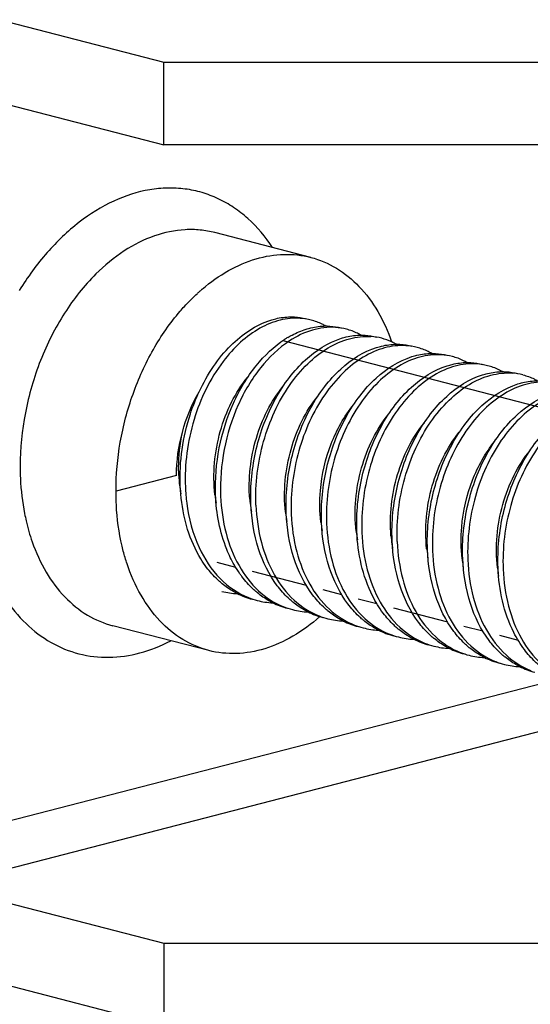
# Model space of a CAD drawing. Header units: millimetres. Extents: x 0 to 3905, y -1166 to 1110.
# Tile 135 of 155: x 2629.31 to 2636.47, y 579.26 to 593.08. Entities that reach past the tile are written whole.
import ezdxf

# ---------------------------------------------------------------- set-up
doc = ezdxf.new("R2010")
doc.units = ezdxf.units.MM
doc.header["$LTSCALE"] = 65.395
doc.layers.add('DE-19-005096DXF_CONTINUOUS_LINE', color=7, linetype='CONTINUOUS')
doc.layers.add('SC-BM4X30-NIDXF_CONTINUOUS_LINE', color=7, linetype='CONTINUOUS')

msp = doc.modelspace()

# ---------------------------------------------------------------- linework, layer by layer
at = {"layer": 'DE-19-005096DXF_CONTINUOUS_LINE'}
for p, q in [((2628.222, 593.29), (2631.334, 592.485)), ((2631.334, 591.326), (2631.334, 592.485)), ((2631.334, 592.485), (2644.627, 592.485)), ((2628.222, 592.131), (2631.334, 591.326)), ((2644.627, 591.326), (2631.334, 591.326)), ((2633.391, 589.746), (2632.048, 590.093)), ((2631.51, 586.685), (2630.662, 586.465)), ((2631.963, 584.227), (2630.619, 584.575)), ((2627.869, 581.501), (2636.897, 583.838)), ((2628.222, 580.927), (2638.122, 583.489)), ((2628.222, 580.927), (2631.334, 580.121)), ((2631.334, 580.121), (2631.334, 578.962)), ((2631.334, 580.121), (2643.826, 580.121)), ((2628.222, 579.767), (2631.334, 578.962))]:
    msp.add_line(p, q, dxfattribs=at)
for centre, radius, start, end in [((2633.57, 587.314), 2.614, 130.5264, 131.5551), ((2633.604, 587.275), 2.666, 131.5548, 132.5118)]:
    msp.add_arc(centre, radius, start, end, dxfattribs=at)
for points, knots in [([(2632.858, 589.884), (2632.76, 590.033), (2632.589, 590.237), (2632.316, 590.451), (2632.1, 590.574), (2631.87, 590.662), (2631.63, 590.712), (2631.383, 590.725), (2631.042, 590.692), (2630.609, 590.551), (2630.121, 590.245), (2629.674, 589.816), (2629.422, 589.469), (2629.306, 589.282)], [0, 0, 0, 0, 0.121667, 0.179453, 0.235769, 0.291244, 0.346573, 0.402461, 0.45957, 0.579335, 0.709138, 0.849734, 1, 1, 1, 1]), ([(2632.048, 590.093), (2631.98, 590.111), (2631.842, 590.135), (2631.555, 590.141), (2631.184, 590.062), (2630.757, 589.845), (2630.501, 589.633), (2630.38, 589.513)], [0, 0, 0, 0, 0.112952, 0.227353, 0.465019, 0.721482, 1, 1, 1, 1]), ([(2631.871, 589.301), (2631.986, 589.399), (2632.224, 589.569), (2632.614, 589.739), (2633.01, 589.806), (2633.269, 589.777), (2633.391, 589.746)], [0, 0, 0, 0, 0.275339, 0.530806, 0.770027, 1, 1, 1, 1]), ([(2633.391, 589.746), (2633.517, 589.713), (2633.766, 589.607), (2634.088, 589.343), (2634.351, 588.986), (2634.475, 588.708), (2634.526, 588.559)], [0, 0, 0, 0, 0.228955, 0.467713, 0.723548, 1, 1, 1, 1]), ([(2630.38, 589.513), (2630.214, 589.348), (2629.913, 588.965), (2629.58, 588.302), (2629.369, 587.572), (2629.318, 587.064), (2629.318, 586.813)], [0, 0, 0, 0, 0.236325, 0.487736, 0.74557, 1, 1, 1, 1]), ([(2631.562, 588.99), (2631.581, 589.013), (2631.657, 589.1), (2631.739, 589.182), (2631.803, 589.24)], [0, 0, 0, 0, 0.254339, 1, 1, 1, 1]), ([(2630.662, 586.465), (2630.662, 586.695), (2630.704, 587.158), (2630.881, 587.83), (2631.163, 588.453), (2631.419, 588.825), (2631.562, 588.99)], [0, 0, 0, 0, 0.252218, 0.508297, 0.760066, 1, 1, 1, 1]), ([(2631.51, 586.685), (2631.51, 586.889), (2631.567, 587.3), (2631.725, 587.683), (2631.828, 587.859)], [0, 0, 0, 0, 0.500775, 1, 1, 1, 1]), ([(2629.318, 586.813), (2629.318, 586.756), (2629.323, 586.533), (2629.349, 586.311), (2629.381, 586.149)], [0, 0, 0, 0, 0.255751, 1, 1, 1, 1]), ([(2630.671, 586.2), (2630.67, 586.222), (2630.664, 586.31), (2630.662, 586.398), (2630.662, 586.465)], [0, 0, 0, 0, 0.248093, 1, 1, 1, 1]), ([(2629.381, 586.149), (2629.387, 586.115), (2629.416, 585.981), (2629.453, 585.85), (2629.487, 585.754)], [0, 0, 0, 0, 0.25512, 1, 1, 1, 1]), ([(2630.818, 585.444), (2630.798, 585.503), (2630.725, 585.75), (2630.686, 586.005), (2630.671, 586.2)], [0, 0, 0, 0, 0.241569, 1, 1, 1, 1]), ([(2628.709, 585.917), (2628.749, 585.743), (2628.828, 585.49), (2628.974, 585.176), (2629.138, 584.899), (2629.382, 584.599), (2629.737, 584.328), (2630.138, 584.163), (2630.568, 584.114), (2631.01, 584.179), (2631.292, 584.293), (2631.43, 584.365)], [0, 0, 0, 0, 0.145147, 0.214183, 0.280795, 0.407001, 0.525754, 0.640324, 0.754913, 0.873719, 1, 1, 1, 1]), ([(2629.487, 585.754), (2629.538, 585.606), (2629.663, 585.33), (2629.925, 584.975), (2630.246, 584.713), (2630.494, 584.608), (2630.619, 584.575)], [0, 0, 0, 0, 0.276317, 0.532107, 0.770921, 1, 1, 1, 1]), ([(2631.963, 584.227), (2631.835, 584.261), (2631.582, 584.369), (2631.256, 584.64), (2630.992, 585.006), (2630.868, 585.292), (2630.818, 585.444)], [0, 0, 0, 0, 0.228455, 0.46699, 0.723009, 1, 1, 1, 1]), ([(2633.519, 584.703), (2633.403, 584.6), (2633.16, 584.42), (2632.761, 584.239), (2632.355, 584.167), (2632.088, 584.195), (2631.963, 584.227)], [0, 0, 0, 0, 0.276172, 0.531912, 0.770787, 1, 1, 1, 1])]:
    msp.add_open_spline(points, degree=3, knots=knots, dxfattribs=at)
at = {"layer": 'SC-BM4X30-NIDXF_CONTINUOUS_LINE'}
for p, q in [((2633.002, 588.577), (2643.392, 585.888)), ((2633.096, 588.575), (2633.093, 588.573)), ((2633.096, 588.575), (2633.093, 588.573)), ((2632.076, 585.468), (2632.339, 585.4)), ((2632.57, 585.34), (2633.329, 585.143)), ((2633.56, 585.083), (2633.824, 585.015)), ((2634.056, 584.955), (2634.319, 584.887)), ((2634.55, 584.827), (2635.309, 584.631)), ((2635.54, 584.571), (2635.804, 584.503)), ((2636.036, 584.443), (2636.299, 584.375))]:
    msp.add_line(p, q, dxfattribs=at)
for centre, radius, start, end in [((2633.189, 588.058), 0.834, 75.5192, 86.3167), ((2633.684, 587.93), 0.834, 75.5225, 86.314), ((2633.782, 587.434), 1.385, 121.0067, 122.8358), ((2634.178, 587.8), 0.837, 75.5263, 86.015), ((2634.178, 587.804), 0.833, 65.2391, 75.454), ((2634.169, 587.784), 0.854, 60.2691, 65.2349), ((2634.674, 587.674), 0.834, 75.5199, 86.3052), ((2635.169, 587.546), 0.834, 75.5192, 86.3167), ((2635.663, 587.418), 0.834, 75.5225, 86.314), ((2636.158, 587.287), 0.837, 75.5263, 86.015), ((2633.706, 586.784), 2.166, 182.5933, 186.4182), ((2633.629, 586.776), 2.088, 186.4356, 187.2457), ((2633.571, 586.768), 2.029, 187.2377, 189.6759), ((2634.131, 586.651), 2.096, 186.49, 186.7686), ((2634.084, 586.645), 2.048, 186.7578, 189.8423), ((2634.626, 586.522), 2.096, 184.668, 187.9719), ((2634.551, 586.512), 2.02, 187.9811, 189.6381), ((2635.102, 586.391), 2.077, 186.1386, 186.484), ((2635.057, 586.386), 2.031, 186.4725, 189.8371), ((2635.609, 586.263), 2.088, 186.4356, 187.2457), ((2635.551, 586.255), 2.029, 187.2377, 189.6759), ((2636.111, 586.138), 2.096, 186.49, 186.7686), ((2636.064, 586.132), 2.048, 186.7578, 189.8423), ((2636.606, 586.01), 2.096, 184.668, 187.9719), ((2636.531, 586), 2.02, 187.9811, 189.6381), ((2637.082, 585.879), 2.077, 186.1386, 186.484), ((2637.037, 585.874), 2.031, 186.4725, 189.8371), ((2637.589, 585.751), 2.088, 186.4356, 187.2457), ((2637.53, 585.743), 2.029, 187.2377, 189.6759), ((2638.091, 585.626), 2.096, 186.49, 186.7686), ((2638.044, 585.62), 2.048, 186.7578, 189.8423), ((2632.92, 586.102), 1.212, 230.0075, 230.6377), ((2632.413, 586.085), 1.061, 255.5316, 267.3285), ((2632.839, 585.977), 1.063, 243.4084, 255.4395), ((2633.415, 585.974), 1.212, 230.0086, 230.6409), ((2632.907, 585.95), 1.054, 248.4471, 255.4706), ((2632.907, 585.957), 1.061, 255.5333, 267.3308), ((2633.334, 585.849), 1.063, 243.4107, 255.438), ((2633.911, 585.848), 1.215, 229.9988, 230.6172), ((2633.401, 585.82), 1.052, 247.9631, 255.4749), ((2633.403, 585.83), 1.062, 255.5398, 267.4339), ((2633.829, 585.72), 1.062, 243.514, 255.4358), ((2634.405, 585.718), 1.213, 229.9568, 230.6382), ((2633.897, 585.694), 1.054, 248.4159, 255.4715), ((2633.897, 585.701), 1.061, 255.5342, 267.3285), ((2634.324, 585.592), 1.063, 243.4084, 255.4367), ((2634.9, 585.589), 1.212, 230.0075, 230.6377), ((2634.392, 585.566), 1.054, 248.4394, 255.4689), ((2634.392, 585.573), 1.061, 255.5316, 267.3285), ((2634.819, 585.464), 1.063, 243.4084, 255.4395), ((2635.394, 585.461), 1.212, 230.0086, 230.6409), ((2634.887, 585.438), 1.054, 248.4471, 255.4706), ((2634.887, 585.445), 1.061, 255.5333, 267.3308), ((2635.314, 585.336), 1.063, 243.4107, 255.438), ((2635.381, 585.308), 1.052, 247.9631, 255.4749), ((2635.891, 585.335), 1.215, 229.9988, 230.6172), ((2635.383, 585.318), 1.062, 255.5398, 267.4339), ((2635.809, 585.208), 1.062, 243.514, 255.4358), ((2635.877, 585.181), 1.054, 248.4159, 255.4715), ((2636.385, 585.205), 1.213, 229.9568, 230.6382), ((2635.877, 585.188), 1.061, 255.5342, 267.3285), ((2636.304, 585.08), 1.063, 243.4084, 255.4367), ((2636.372, 585.053), 1.054, 248.4394, 255.4689), ((2636.879, 585.077), 1.212, 230.0075, 230.6377), ((2636.372, 585.06), 1.061, 255.5316, 267.3285), ((2636.799, 584.952), 1.063, 243.4084, 255.4395)]:
    msp.add_arc(centre, radius, start, end, dxfattribs=at)
for points, knots in [([(2633.242, 588.891), (2633.149, 588.897), (2632.951, 588.876), (2632.665, 588.757), (2632.394, 588.557), (2632.237, 588.382), (2632.164, 588.285)], [0, 0, 0, 0, 0.219198, 0.455948, 0.71592, 1, 1, 1, 1]), ([(2632.831, 588.866), (2632.854, 588.873), (2632.944, 588.898), (2633.038, 588.91), (2633.108, 588.911)], [0, 0, 0, 0, 0.256958, 1, 1, 1, 1]), ([(2633.108, 588.911), (2633.126, 588.911), (2633.2, 588.909), (2633.273, 588.898), (2633.326, 588.884)], [0, 0, 0, 0, 0.252404, 1, 1, 1, 1]), ([(2631.828, 587.859), (2631.885, 587.983), (2632.015, 588.214), (2632.32, 588.59), (2632.62, 588.799), (2632.831, 588.866)], [0, 0, 0, 0, 0.281043, 0.543769, 1, 1, 1, 1]), ([(2633.737, 588.763), (2633.63, 588.77), (2633.401, 588.74), (2633.195, 588.639), (2633.096, 588.575)], [0, 0, 0, 0, 0.476972, 1, 1, 1, 1]), ([(2633.326, 588.738), (2633.349, 588.745), (2633.439, 588.77), (2633.533, 588.782), (2633.603, 588.783)], [0, 0, 0, 0, 0.256942, 1, 1, 1, 1]), ([(2633.603, 588.782), (2633.586, 588.792), (2633.521, 588.826), (2633.451, 588.852), (2633.397, 588.866)], [0, 0, 0, 0, 0.252421, 1, 1, 1, 1]), ([(2633.603, 588.783), (2633.621, 588.783), (2633.695, 588.781), (2633.768, 588.77), (2633.821, 588.756)], [0, 0, 0, 0, 0.252403, 1, 1, 1, 1]), ([(2632.553, 586.286), (2632.543, 586.543), (2632.595, 587.057), (2632.818, 587.653), (2633.081, 588.06), (2633.366, 588.377), (2633.635, 588.551), (2633.821, 588.61)], [0, 0, 0, 0, 0.274577, 0.544672, 0.671833, 0.790808, 1, 1, 1, 1]), ([(2632.624, 586.268), (2632.612, 586.568), (2632.669, 587.022), (2632.871, 587.578), (2633.079, 587.948), (2633.333, 588.254), (2633.618, 588.482), (2633.923, 588.618), (2634.136, 588.641), (2634.236, 588.634)], [0, 0, 0, 0, 0.284792, 0.425812, 0.560709, 0.686408, 0.800889, 0.904473, 1, 1, 1, 1]), ([(2633.069, 588.62), (2633.09, 588.633), (2633.172, 588.679), (2633.259, 588.717), (2633.326, 588.738)], [0, 0, 0, 0, 0.25823, 1, 1, 1, 1]), ([(2633.821, 588.61), (2633.844, 588.617), (2633.934, 588.642), (2634.028, 588.654), (2634.098, 588.655)], [0, 0, 0, 0, 0.256943, 1, 1, 1, 1]), ([(2634.098, 588.654), (2634.081, 588.663), (2634.016, 588.698), (2633.946, 588.724), (2633.892, 588.738)], [0, 0, 0, 0, 0.25242, 1, 1, 1, 1]), ([(2634.098, 588.655), (2634.116, 588.655), (2634.19, 588.653), (2634.263, 588.642), (2634.316, 588.628)], [0, 0, 0, 0, 0.252404, 1, 1, 1, 1]), ([(2632.058, 586.415), (2632.05, 586.634), (2632.085, 587.076), (2632.28, 587.696), (2632.591, 588.224), (2632.878, 588.498), (2633.031, 588.597)], [0, 0, 0, 0, 0.265815, 0.530502, 0.779003, 1, 1, 1, 1]), ([(2633.093, 588.573), (2632.941, 588.473), (2632.657, 588.199), (2632.348, 587.672), (2632.156, 587.055), (2632.12, 586.615), (2632.129, 586.396)], [0, 0, 0, 0, 0.221336, 0.469903, 0.734431, 1, 1, 1, 1]), ([(2633.048, 586.158), (2633.038, 586.415), (2633.09, 586.929), (2633.313, 587.525), (2633.576, 587.932), (2633.861, 588.249), (2634.129, 588.423), (2634.316, 588.481)], [0, 0, 0, 0, 0.274579, 0.544674, 0.671833, 0.790806, 1, 1, 1, 1]), ([(2634.727, 588.506), (2634.627, 588.513), (2634.415, 588.489), (2634.111, 588.351), (2633.826, 588.124), (2633.48, 587.703), (2633.18, 587.033), (2633.107, 586.439), (2633.119, 586.14)], [0, 0, 0, 0, 0.095461, 0.19929, 0.314045, 0.439817, 0.715043, 1, 1, 1, 1]), ([(2634.316, 588.481), (2634.339, 588.489), (2634.429, 588.514), (2634.523, 588.526), (2634.592, 588.526)], [0, 0, 0, 0, 0.256945, 1, 1, 1, 1]), ([(2634.592, 588.526), (2634.611, 588.527), (2634.685, 588.525), (2634.758, 588.514), (2634.811, 588.5)], [0, 0, 0, 0, 0.252404, 1, 1, 1, 1]), ([(2635.088, 588.398), (2635.071, 588.407), (2635.006, 588.442), (2634.936, 588.468), (2634.882, 588.482)], [0, 0, 0, 0, 0.25242, 1, 1, 1, 1]), ([(2633.543, 586.03), (2633.533, 586.287), (2633.585, 586.801), (2633.807, 587.396), (2634.071, 587.804), (2634.356, 588.121), (2634.624, 588.295), (2634.811, 588.353)], [0, 0, 0, 0, 0.274565, 0.544653, 0.671813, 0.790791, 1, 1, 1, 1]), ([(2635.222, 588.378), (2635.122, 588.385), (2634.91, 588.36), (2634.605, 588.223), (2634.32, 587.995), (2633.974, 587.575), (2633.737, 587.041), (2633.621, 586.463), (2633.608, 586.161), (2633.614, 586.012)], [0, 0, 0, 0, 0.09538, 0.199121, 0.313777, 0.439441, 0.714426, 0.857912, 1, 1, 1, 1]), ([(2634.811, 588.353), (2634.834, 588.36), (2634.924, 588.385), (2635.018, 588.398), (2635.087, 588.398)], [0, 0, 0, 0, 0.256958, 1, 1, 1, 1]), ([(2635.087, 588.398), (2635.106, 588.399), (2635.18, 588.397), (2635.253, 588.386), (2635.306, 588.372)], [0, 0, 0, 0, 0.252404, 1, 1, 1, 1]), ([(2635.583, 588.27), (2635.566, 588.279), (2635.501, 588.314), (2635.431, 588.34), (2635.377, 588.354)], [0, 0, 0, 0, 0.252421, 1, 1, 1, 1]), ([(2632.164, 588.285), (2631.98, 588.043), (2631.774, 587.613), (2631.643, 587.003), (2631.627, 586.683), (2631.634, 586.524)], [0, 0, 0, 0, 0.48811, 0.745156, 1, 1, 1, 1]), ([(2634.038, 585.902), (2634.028, 586.159), (2634.08, 586.673), (2634.303, 587.269), (2634.566, 587.676), (2634.851, 587.993), (2635.119, 588.167), (2635.306, 588.225)], [0, 0, 0, 0, 0.274579, 0.544675, 0.671836, 0.790809, 1, 1, 1, 1]), ([(2635.717, 588.25), (2635.617, 588.257), (2635.405, 588.232), (2635.1, 588.095), (2634.815, 587.867), (2634.469, 587.447), (2634.17, 586.777), (2634.097, 586.183), (2634.109, 585.884)], [0, 0, 0, 0, 0.095463, 0.199294, 0.314049, 0.439823, 0.715047, 1, 1, 1, 1]), ([(2635.306, 588.225), (2635.329, 588.232), (2635.419, 588.257), (2635.513, 588.27), (2635.582, 588.27)], [0, 0, 0, 0, 0.256942, 1, 1, 1, 1]), ([(2635.582, 588.27), (2635.601, 588.27), (2635.675, 588.269), (2635.748, 588.258), (2635.801, 588.244)], [0, 0, 0, 0, 0.252403, 1, 1, 1, 1]), ([(2636.078, 588.142), (2636.061, 588.151), (2635.996, 588.186), (2635.926, 588.212), (2635.872, 588.225)], [0, 0, 0, 0, 0.25242, 1, 1, 1, 1]), ([(2632.049, 586.414), (2632.016, 586.709), (2632.058, 587.166), (2632.266, 587.711), (2632.419, 587.954), (2632.506, 588.061)], [0, 0, 0, 0, 0.511149, 0.763605, 1, 1, 1, 1]), ([(2634.533, 585.774), (2634.523, 586.031), (2634.575, 586.544), (2634.798, 587.141), (2635.061, 587.548), (2635.346, 587.865), (2635.614, 588.039), (2635.801, 588.097)], [0, 0, 0, 0, 0.274577, 0.544672, 0.671833, 0.790808, 1, 1, 1, 1]), ([(2634.604, 585.756), (2634.592, 586.055), (2634.648, 586.509), (2634.851, 587.065), (2635.059, 587.436), (2635.313, 587.741), (2635.598, 587.969), (2635.903, 588.106), (2636.116, 588.129), (2636.216, 588.122)], [0, 0, 0, 0, 0.284792, 0.425812, 0.560709, 0.686408, 0.800889, 0.904473, 1, 1, 1, 1]), ([(2635.801, 588.097), (2635.824, 588.104), (2635.914, 588.129), (2636.008, 588.141), (2636.077, 588.142)], [0, 0, 0, 0, 0.256943, 1, 1, 1, 1]), ([(2636.077, 588.142), (2636.096, 588.142), (2636.17, 588.141), (2636.243, 588.129), (2636.296, 588.116)], [0, 0, 0, 0, 0.252404, 1, 1, 1, 1]), ([(2636.367, 588.097), (2636.421, 588.083), (2636.491, 588.058), (2636.556, 588.023), (2636.572, 588.014)], [0, 0, 0, 0, 0.747752, 1, 1, 1, 1]), ([(2632.537, 586.352), (2632.514, 586.639), (2632.578, 587.209), (2632.832, 587.726), (2633.005, 587.937)], [0, 0, 0, 0, 0.513456, 1, 1, 1, 1]), ([(2635.028, 585.646), (2635.018, 585.903), (2635.07, 586.416), (2635.293, 587.012), (2635.556, 587.42), (2635.841, 587.737), (2636.109, 587.91), (2636.296, 587.969)], [0, 0, 0, 0, 0.274579, 0.544674, 0.671833, 0.790806, 1, 1, 1, 1]), ([(2636.707, 587.994), (2636.607, 588), (2636.395, 587.976), (2636.09, 587.839), (2635.805, 587.611), (2635.459, 587.191), (2635.16, 586.521), (2635.087, 585.927), (2635.099, 585.628)], [0, 0, 0, 0, 0.095461, 0.19929, 0.314045, 0.439817, 0.715043, 1, 1, 1, 1]), ([(2636.296, 587.969), (2636.319, 587.976), (2636.409, 588.001), (2636.503, 588.013), (2636.572, 588.014)], [0, 0, 0, 0, 0.256945, 1, 1, 1, 1]), ([(2631.563, 586.543), (2631.549, 586.881), (2631.616, 587.339), (2631.78, 587.758), (2631.828, 587.859)], [0, 0, 0, 0, 0.752196, 1, 1, 1, 1]), ([(2633.038, 586.169), (2633.006, 586.463), (2633.062, 587.051), (2633.318, 587.586), (2633.495, 587.803)], [0, 0, 0, 0, 0.512339, 1, 1, 1, 1]), ([(2635.523, 585.518), (2635.512, 585.774), (2635.565, 586.288), (2635.787, 586.884), (2636.051, 587.291), (2636.336, 587.608), (2636.604, 587.782), (2636.791, 587.841)], [0, 0, 0, 0, 0.274565, 0.544653, 0.671813, 0.790791, 1, 1, 1, 1]), ([(2637.202, 587.866), (2637.102, 587.872), (2636.89, 587.848), (2636.585, 587.711), (2636.3, 587.483), (2635.954, 587.063), (2635.716, 586.529), (2635.601, 585.95), (2635.588, 585.649), (2635.594, 585.499)], [0, 0, 0, 0, 0.09538, 0.199121, 0.313777, 0.439441, 0.714426, 0.857912, 1, 1, 1, 1]), ([(2633.534, 586.029), (2633.517, 586.176), (2633.514, 586.552), (2633.645, 587.126), (2633.859, 587.514), (2633.991, 587.677)], [0, 0, 0, 0, 0.254432, 0.639723, 1, 1, 1, 1]), ([(2636.018, 585.39), (2636.008, 585.646), (2636.06, 586.16), (2636.283, 586.756), (2636.546, 587.163), (2636.831, 587.48), (2637.099, 587.654), (2637.286, 587.713)], [0, 0, 0, 0, 0.274579, 0.544675, 0.671836, 0.790809, 1, 1, 1, 1]), ([(2637.697, 587.738), (2637.597, 587.744), (2637.385, 587.72), (2637.08, 587.583), (2636.795, 587.355), (2636.449, 586.934), (2636.15, 586.264), (2636.077, 585.67), (2636.089, 585.371)], [0, 0, 0, 0, 0.095463, 0.199294, 0.314049, 0.439823, 0.715047, 1, 1, 1, 1]), ([(2634.029, 585.901), (2633.995, 586.197), (2634.038, 586.653), (2634.246, 587.198), (2634.399, 587.441), (2634.486, 587.548)], [0, 0, 0, 0, 0.511149, 0.763605, 1, 1, 1, 1]), ([(2634.517, 585.839), (2634.494, 586.126), (2634.558, 586.696), (2634.812, 587.214), (2634.985, 587.425)], [0, 0, 0, 0, 0.513456, 1, 1, 1, 1]), ([(2631.543, 586.686), (2631.54, 586.741), (2631.538, 586.964), (2631.569, 587.187), (2631.608, 587.35)], [0, 0, 0, 0, 0.247828, 1, 1, 1, 1]), ([(2635.017, 585.657), (2634.986, 585.95), (2635.042, 586.538), (2635.298, 587.073), (2635.475, 587.291)], [0, 0, 0, 0, 0.512339, 1, 1, 1, 1]), ([(2635.514, 585.517), (2635.497, 585.664), (2635.494, 586.039), (2635.625, 586.614), (2635.839, 587.001), (2635.971, 587.164)], [0, 0, 0, 0, 0.254432, 0.639723, 1, 1, 1, 1]), ([(2636.009, 585.389), (2635.975, 585.684), (2636.018, 586.141), (2636.226, 586.686), (2636.379, 586.929), (2636.466, 587.036)], [0, 0, 0, 0, 0.511149, 0.763605, 1, 1, 1, 1]), ([(2631.666, 585.927), (2631.651, 585.976), (2631.597, 586.177), (2631.57, 586.385), (2631.563, 586.543)], [0, 0, 0, 0, 0.242766, 1, 1, 1, 1]), ([(2631.634, 586.524), (2631.637, 586.448), (2631.661, 586.157), (2631.737, 585.869), (2631.827, 585.673)], [0, 0, 0, 0, 0.261463, 1, 1, 1, 1]), ([(2632.321, 585.428), (2632.281, 585.498), (2632.133, 585.808), (2632.068, 586.153), (2632.058, 586.415)], [0, 0, 0, 0, 0.23579, 1, 1, 1, 1]), ([(2632.129, 586.396), (2632.136, 586.22), (2632.183, 585.882), (2632.36, 585.422), (2632.634, 585.058), (2632.879, 584.896), (2633.006, 584.845)], [0, 0, 0, 0, 0.281627, 0.542533, 0.78026, 1, 1, 1, 1]), ([(2632.923, 585.138), (2632.807, 585.292), (2632.626, 585.667), (2632.562, 586.073), (2632.553, 586.286)], [0, 0, 0, 0, 0.475088, 1, 1, 1, 1]), ([(2632.624, 586.268), (2632.631, 586.091), (2632.679, 585.751), (2632.857, 585.29), (2633.133, 584.925), (2633.381, 584.764), (2633.509, 584.714)], [0, 0, 0, 0, 0.281784, 0.542698, 0.780329, 1, 1, 1, 1]), ([(2633.418, 585.01), (2633.302, 585.164), (2633.121, 585.539), (2633.057, 585.945), (2633.048, 586.158)], [0, 0, 0, 0, 0.475094, 1, 1, 1, 1]), ([(2633.119, 586.14), (2633.126, 585.963), (2633.174, 585.623), (2633.352, 585.161), (2633.629, 584.796), (2633.876, 584.636), (2634.004, 584.585)], [0, 0, 0, 0, 0.281793, 0.542709, 0.780335, 1, 1, 1, 1]), ([(2633.912, 584.882), (2633.796, 585.036), (2633.616, 585.411), (2633.552, 585.817), (2633.543, 586.03)], [0, 0, 0, 0, 0.475109, 1, 1, 1, 1]), ([(2633.614, 586.012), (2633.622, 585.835), (2633.668, 585.495), (2633.847, 585.033), (2634.124, 584.668), (2634.371, 584.508), (2634.499, 584.457)], [0, 0, 0, 0, 0.281783, 0.542722, 0.780339, 1, 1, 1, 1]), ([(2631.932, 585.394), (2631.904, 585.433), (2631.792, 585.598), (2631.711, 585.783), (2631.666, 585.927)], [0, 0, 0, 0, 0.239574, 1, 1, 1, 1]), ([(2634.407, 584.754), (2634.351, 584.829), (2634.139, 585.177), (2634.05, 585.591), (2634.038, 585.902)], [0, 0, 0, 0, 0.232158, 1, 1, 1, 1]), ([(2634.109, 585.884), (2634.116, 585.708), (2634.163, 585.369), (2634.34, 584.909), (2634.614, 584.545), (2634.859, 584.384), (2634.986, 584.332)], [0, 0, 0, 0, 0.281627, 0.542533, 0.78026, 1, 1, 1, 1]), ([(2634.902, 584.625), (2634.786, 584.78), (2634.606, 585.154), (2634.542, 585.561), (2634.533, 585.774)], [0, 0, 0, 0, 0.475088, 1, 1, 1, 1]), ([(2634.604, 585.756), (2634.611, 585.579), (2634.659, 585.239), (2634.837, 584.777), (2635.113, 584.412), (2635.361, 584.252), (2635.489, 584.201)], [0, 0, 0, 0, 0.281784, 0.542698, 0.780329, 1, 1, 1, 1]), ([(2631.827, 585.673), (2631.901, 585.514), (2632.086, 585.226), (2632.371, 585.028), (2632.52, 584.97)], [0, 0, 0, 0, 0.523887, 1, 1, 1, 1]), ([(2635.397, 584.497), (2635.281, 584.652), (2635.101, 585.026), (2635.037, 585.433), (2635.028, 585.646)], [0, 0, 0, 0, 0.475094, 1, 1, 1, 1]), ([(2635.099, 585.628), (2635.106, 585.451), (2635.154, 585.11), (2635.332, 584.649), (2635.609, 584.284), (2635.856, 584.124), (2635.984, 584.073)], [0, 0, 0, 0, 0.281793, 0.542709, 0.780335, 1, 1, 1, 1]), ([(2632.428, 585.266), (2632.418, 585.279), (2632.38, 585.331), (2632.345, 585.386), (2632.321, 585.428)], [0, 0, 0, 0, 0.246303, 1, 1, 1, 1]), ([(2635.892, 584.369), (2635.776, 584.524), (2635.596, 584.898), (2635.532, 585.305), (2635.523, 585.518)], [0, 0, 0, 0, 0.475105, 1, 1, 1, 1]), ([(2635.594, 585.499), (2635.601, 585.323), (2635.648, 584.982), (2635.827, 584.521), (2636.104, 584.156), (2636.351, 583.995), (2636.479, 583.945)], [0, 0, 0, 0, 0.281783, 0.542722, 0.780339, 1, 1, 1, 1]), ([(2632.14, 585.173), (2632.121, 585.189), (2632.046, 585.257), (2631.978, 585.333), (2631.932, 585.394)], [0, 0, 0, 0, 0.244656, 1, 1, 1, 1]), ([(2636.387, 584.241), (2636.331, 584.316), (2636.119, 584.664), (2636.03, 585.078), (2636.018, 585.39)], [0, 0, 0, 0, 0.232158, 1, 1, 1, 1]), ([(2636.089, 585.371), (2636.096, 585.196), (2636.143, 584.857), (2636.32, 584.397), (2636.594, 584.033), (2636.839, 583.871), (2636.966, 583.82)], [0, 0, 0, 0, 0.281627, 0.542533, 0.78026, 1, 1, 1, 1]), ([(2632.363, 585.026), (2632.344, 585.035), (2632.27, 585.076), (2632.2, 585.124), (2632.151, 585.165)], [0, 0, 0, 0, 0.247014, 1, 1, 1, 1]), ([(2632.635, 585.045), (2632.617, 585.061), (2632.541, 585.128), (2632.474, 585.205), (2632.428, 585.266)], [0, 0, 0, 0, 0.244663, 1, 1, 1, 1]), ([(2632.858, 584.898), (2632.839, 584.907), (2632.765, 584.947), (2632.695, 584.996), (2632.646, 585.036)], [0, 0, 0, 0, 0.247016, 1, 1, 1, 1]), ([(2633.13, 584.917), (2633.111, 584.933), (2633.036, 585), (2632.968, 585.077), (2632.923, 585.138)], [0, 0, 0, 0, 0.244674, 1, 1, 1, 1]), ([(2633.355, 584.769), (2633.336, 584.778), (2633.261, 584.819), (2633.19, 584.868), (2633.14, 584.909)], [0, 0, 0, 0, 0.246996, 1, 1, 1, 1]), ([(2633.625, 584.789), (2633.606, 584.805), (2633.53, 584.873), (2633.463, 584.949), (2633.418, 585.01)], [0, 0, 0, 0, 0.24468, 1, 1, 1, 1]), ([(2634.12, 584.661), (2634.101, 584.677), (2634.026, 584.744), (2633.958, 584.821), (2633.912, 584.882)], [0, 0, 0, 0, 0.244656, 1, 1, 1, 1]), ([(2633.848, 584.642), (2633.829, 584.651), (2633.755, 584.691), (2633.685, 584.74), (2633.636, 584.78)], [0, 0, 0, 0, 0.247014, 1, 1, 1, 1]), ([(2634.615, 584.533), (2634.596, 584.548), (2634.521, 584.616), (2634.453, 584.692), (2634.407, 584.754)], [0, 0, 0, 0, 0.244663, 1, 1, 1, 1]), ([(2634.343, 584.514), (2634.324, 584.523), (2634.25, 584.563), (2634.18, 584.612), (2634.131, 584.652)], [0, 0, 0, 0, 0.247014, 1, 1, 1, 1]), ([(2635.11, 584.404), (2635.091, 584.42), (2635.016, 584.488), (2634.948, 584.564), (2634.902, 584.625)], [0, 0, 0, 0, 0.244674, 1, 1, 1, 1]), ([(2634.838, 584.386), (2634.819, 584.395), (2634.745, 584.435), (2634.675, 584.484), (2634.626, 584.524)], [0, 0, 0, 0, 0.247016, 1, 1, 1, 1]), ([(2635.604, 584.277), (2635.586, 584.293), (2635.51, 584.36), (2635.443, 584.436), (2635.397, 584.497)], [0, 0, 0, 0, 0.24468, 1, 1, 1, 1]), ([(2635.335, 584.257), (2635.316, 584.266), (2635.241, 584.306), (2635.17, 584.355), (2635.12, 584.396)], [0, 0, 0, 0, 0.246996, 1, 1, 1, 1]), ([(2636.1, 584.148), (2636.081, 584.164), (2636.006, 584.232), (2635.938, 584.308), (2635.892, 584.369)], [0, 0, 0, 0, 0.244658, 1, 1, 1, 1]), ([(2635.828, 584.129), (2635.809, 584.139), (2635.735, 584.179), (2635.665, 584.227), (2635.616, 584.268)], [0, 0, 0, 0, 0.247014, 1, 1, 1, 1]), ([(2636.595, 584.02), (2636.576, 584.036), (2636.501, 584.103), (2636.433, 584.18), (2636.387, 584.241)], [0, 0, 0, 0, 0.244663, 1, 1, 1, 1]), ([(2636.323, 584.001), (2636.304, 584.011), (2636.23, 584.051), (2636.16, 584.099), (2636.111, 584.14)], [0, 0, 0, 0, 0.247014, 1, 1, 1, 1])]:
    msp.add_open_spline(points, degree=3, knots=knots, dxfattribs=at)

doc.saveas('drawing.dxf')
